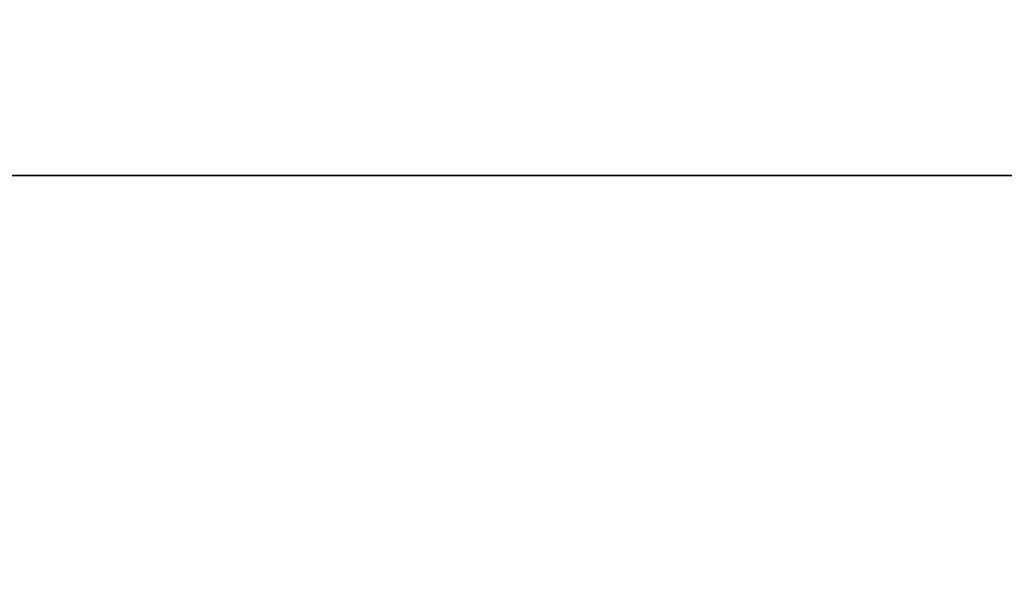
# Model space of a CAD drawing. Header units: millimetres. Extents: x -590 to 3690, y -120 to 127.
# Tile 70 of 256: x -2.42 to 6.99, y -5.88 to -0.51. Entities that reach past the tile are written whole.
import ezdxf

# ---------------------------------------------------------------- set-up
doc = ezdxf.new("R2010")
doc.units = ezdxf.units.MM
doc.layers.add('151', color=7, linetype='Continuous', true_color=0xffffff)

# ---------------------------------------------------------------- blocks, each defined once
blk = doc.blocks.new('UG_SURFACE_001')
at = {"layer": '151', "color": 252, "linetype": 'Continuous', "lineweight": 35}
for points in [[(590, -31.2, 2203.0001), (590, 108.2, 2203.0001), (-590, 108.2, 2203.0001), (-590, -31.2, 2203.0001)], [(-440, -31.2, 2053), (-440, 108.2, 2053), (440, 108.2, 2053), (440, -31.2, 2053)]]:
    blk.add_3dface(points, dxfattribs=at)
blk = doc.blocks.new('UG_SURFACE_009')
at = {"layer": '151', "color": 43, "linetype": 'Continuous', "lineweight": 35}
for points in [[(-409, 0, 2017), (-409, -49, 2017), (409, -49, 2017), (409, 0, 2017)], [(-409, 0, 2), (409, 0, 2), (409, -2), (-409, -2)], [(-409, -47), (-409, -2), (409, -2), (409, -47)]]:
    blk.add_3dface(points, dxfattribs=at)
blk = doc.blocks.new('UG_SURFACE_024')
at = {"layer": '151', "color": 254, "linetype": 'Continuous', "lineweight": 35}
for points in [[(424.75, -35, 2033.2501), (424.75, 111.75, 2033.2501), (-424.75, 111.75, 2033.2501), (-424.75, -35, 2033.2501)], [(417, 16, 2025.5001), (417, -33, 2025.5001), (-417, -33, 2025.5001), (-417, 16, 2025.5001)]]:
    blk.add_3dface(points, dxfattribs=at)
blk = doc.blocks.new('UG_SURFACE_062')
at = {"layer": '151', "color": 14, "linetype": 'Continuous', "lineweight": 35}
for points in [[(416.8, -35, 2025.3), (416.8, 14, 2025.3), (-416.8, 14, 2025.3), (-416.8, -35, 2025.3)], [(412.75, 11.25, 2021.25), (412.75, -47, 2021.25), (-412.75, -47, 2021.25), (-412.75, 11.25, 2021.25)]]:
    blk.add_3dface(points, dxfattribs=at)
blk = doc.blocks.new('UG_SURFACE_063')
at = {"layer": '151', "color": 7, "linetype": 'Continuous', "lineweight": 35}
for points in [[(-412.75, 11, 2021.25), (-412.75, -47, 2021.25), (412.75, -47, 2021.25), (412.75, 11, 2021.25)], [(412.5, 11, 2020.9999), (412.5, -47, 2020.9999), (-412.5, -47, 2020.9999), (-412.5, 11, 2020.9999)]]:
    blk.add_3dface(points, dxfattribs=at)

msp = doc.modelspace()

# ---------------------------------------------------------------- linework, layer by layer
at = {"layer": '151', "color": 252, "linetype": 'Continuous', "lineweight": -3, "true_color": 0x939598}
msp.add_line((-409, -2), (409, -2), dxfattribs=at)

# ---------------------------------------------------------------- block references
for name in ['UG_SURFACE_024', 'UG_SURFACE_001', 'UG_SURFACE_009', 'UG_SURFACE_062', 'UG_SURFACE_063']:
    msp.add_blockref(name, (0, 0), dxfattribs=at)

doc.saveas('drawing.dxf')
